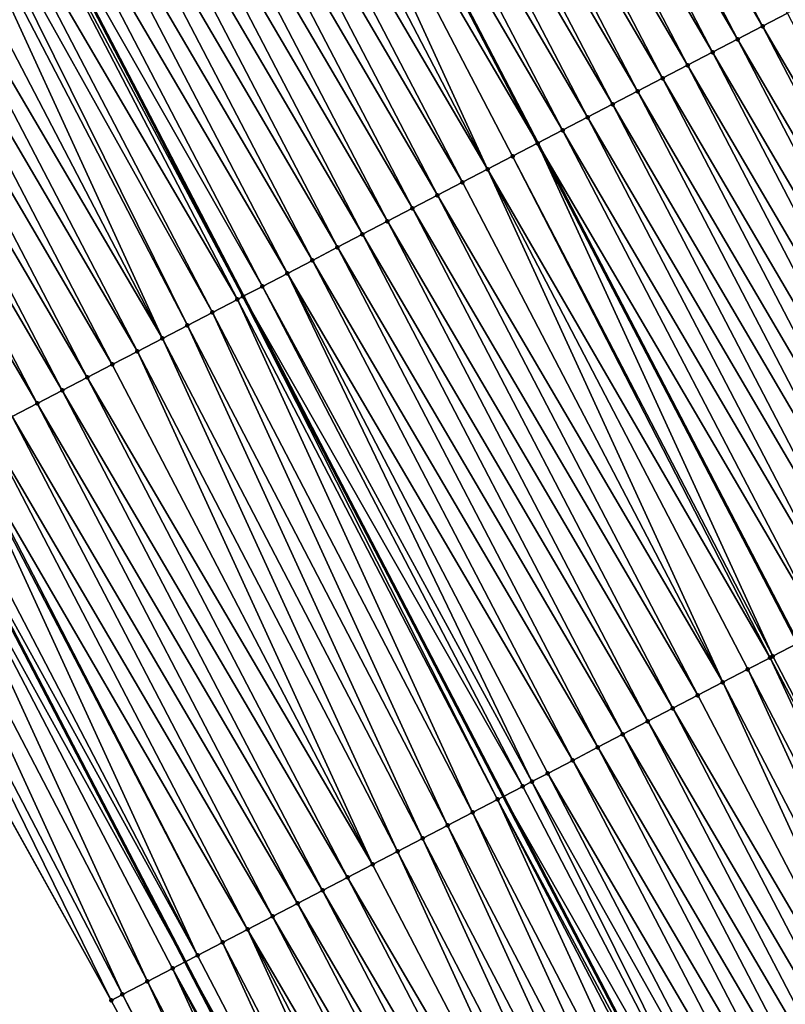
# Model space of a CAD drawing. Header units: feet. Extents: x 2007189 to 2022806, y 818621 to 837694.
# Tile 183 of 256: x 2012079 to 2012106, y 825469 to 825504. Entities that reach past the tile are written whole.
import ezdxf

# ---------------------------------------------------------------- set-up
doc = ezdxf.new("R2010")
doc.units = ezdxf.units.FT
doc.header["$MEASUREMENT"] = 0
for name, color, linetype, lineweight in [('EP_Travel Lane', 172, 'Continuous', 53), ('Road Shots', 141, 'Continuous', 100), ('Road X-Section', 40, 'Continuous', 13), ('STRIPING', 60, 'Continuous', 53)]:
    doc.layers.add(name, color=color, linetype=linetype, lineweight=lineweight)
doc.layers.add('I-77-MM17-21_SB-Surface-Border', color=7, linetype='Continuous')
doc.layers.add('I-77-MM17-21_SB-Surface-TIN', color=7, linetype='Continuous')

msp = doc.modelspace()

# ---------------------------------------------------------------- linework, layer by layer
at = {"layer": 'EP_Travel Lane'}
msp.add_polyline3d([(2012001.833100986, 825630.4250558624, 326.2422118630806), (2012010.896015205, 825612.5962644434, 326.2392969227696), (2012020.291810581, 825594.3704566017, 326.2192509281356), (2012029.686095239, 825576.713828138, 326.2040097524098), (2012038.821676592, 825559.2543314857, 326.1917508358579), (2012048.051359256, 825541.5113643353, 326.1829048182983), (2012057.281044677, 825523.7683918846, 326.1847375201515), (2012066.510717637, 825506.0254433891, 326.1369337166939), (2012075.740384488, 825488.2825066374, 326.0649289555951), (2012084.970049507, 825470.5395734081, 325.985168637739), (2012094.19971675, 825452.796635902, 325.9147322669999), (2012103.429375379, 825435.0537149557, 325.8092624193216), (2012112.659031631, 825417.3107985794, 325.695020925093), (2012121.888690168, 825399.5678778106, 325.5895691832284)], dxfattribs=at)
at = {"layer": 'I-77-MM17-21_SB-Surface-Border', "color": 3, "linetype": 'Continuous', "lineweight": -3}
msp.add_polyline3d([(2012121.761529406, 825399.5017173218, 325.5865831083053), (2012111.885202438, 825416.9081828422, 325.6769334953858), (2012101.872687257, 825434.2437813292, 325.779508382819), (2012091.852187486, 825451.5752312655, 325.873271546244), (2012082.350028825, 825469.1763816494, 325.9577826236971), (2012072.622940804, 825486.6605047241, 326.0355124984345), (2012063.882655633, 825504.658073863, 326.0994538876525), (2012053.927784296, 825522.0237059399, 326.1349112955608), (2012045.179625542, 825540.0172089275, 326.1493759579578), (2012036.216232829, 825557.898719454, 326.1720705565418), (2012027.897631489, 825575.7531940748, 326.1995295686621), (2012017.765592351, 825593.0135589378, 326.2150953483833), (2012008.256578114, 825611.2545696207, 326.2436823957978), (2011998.777526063, 825628.8718510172, 326.256835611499)], dxfattribs=at)
at = {"layer": 'I-77-MM17-21_SB-Surface-TIN', "color": 128, "linetype": 'Continuous', "lineweight": -3}
for points in [[(2012105.454703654, 825503.7430572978, 325.9708287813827), (2012096.22338505, 825521.4852044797, 325.9288687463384), (2012095.336280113, 825521.0236366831, 325.9339818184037)], [(2012105.454703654, 825503.7430572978, 325.9708287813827), (2012106.341809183, 825504.2046239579, 325.968069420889), (2012096.22338505, 825521.4852044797, 325.9288687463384)], [(2012104.567598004, 825503.2814908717, 325.9731016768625), (2012095.336280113, 825521.0236366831, 325.9339818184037), (2012094.449175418, 825520.5620684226, 325.9400592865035)], [(2012104.567598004, 825503.2814908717, 325.9731016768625), (2012105.454703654, 825503.7430572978, 325.9708287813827), (2012095.336280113, 825521.0236366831, 325.9339818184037)], [(2012103.680493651, 825502.8199219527, 325.9805581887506), (2012094.449175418, 825520.5620684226, 325.9400592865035), (2012093.562070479, 825520.1005006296, 325.94516449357)], [(2012103.680493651, 825502.8199219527, 325.9805581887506), (2012104.567598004, 825503.2814908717, 325.9731016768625), (2012094.449175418, 825520.5620684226, 325.9400592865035)], [(2012102.793388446, 825502.3583546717, 325.9846083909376), (2012093.562070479, 825520.1005006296, 325.94516449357), (2012092.674965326, 825519.638933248, 325.9494145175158)], [(2012102.793388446, 825502.3583546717, 325.9846083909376), (2012103.680493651, 825502.8199219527, 325.9805581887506), (2012093.562070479, 825520.1005006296, 325.94516449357)], [(2012101.906283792, 825501.8967863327, 325.9908587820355), (2012092.674965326, 825519.638933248, 325.9494145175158), (2012091.787860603, 825519.1773650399, 325.9553831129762)], [(2012101.906283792, 825501.8967863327, 325.9908587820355), (2012102.793388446, 825502.3583546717, 325.9846083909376), (2012092.674965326, 825519.638933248, 325.9494145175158)], [(2012101.019178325, 825501.4352195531, 325.9938664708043), (2012091.787860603, 825519.1773650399, 325.9553831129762), (2012090.900756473, 825518.715795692, 325.9637213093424)], [(2012101.019178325, 825501.4352195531, 325.9938664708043), (2012101.906283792, 825501.8967863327, 325.9908587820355), (2012091.787860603, 825519.1773650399, 325.9553831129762)], [(2012100.13207281, 825500.9736528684, 325.9966772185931), (2012090.900756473, 825518.715795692, 325.9637213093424), (2012090.013652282, 825518.254226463, 325.9718125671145)], [(2012100.13207281, 825500.9736528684, 325.9966772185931), (2012101.019178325, 825501.4352195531, 325.9938664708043), (2012090.900756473, 825518.715795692, 325.9637213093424)], [(2012099.244967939, 825500.5120849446, 326.0020637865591), (2012090.013652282, 825518.254226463, 325.9718125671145), (2012089.126547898, 825517.7926576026, 325.9791373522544)], [(2012099.244967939, 825500.5120849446, 326.0020637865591), (2012100.13207281, 825500.9736528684, 325.9966772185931), (2012090.013652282, 825518.254226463, 325.9718125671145)], [(2012098.357863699, 825500.0505158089, 326.0099711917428), (2012089.126547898, 825517.7926576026, 325.9791373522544), (2012088.23944225, 825517.3310885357, 325.9857236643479)], [(2012098.357863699, 825500.0505158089, 326.0099711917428), (2012099.244967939, 825500.5120849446, 326.0020637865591), (2012089.126547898, 825517.7926576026, 325.9791373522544)], [(2012087.352338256, 825516.8695215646, 325.9902882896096), (2012097.47075776, 825499.5889472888, 326.0154241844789), (2012088.23944225, 825517.3310885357, 325.9857236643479)], [(2012098.357863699, 825500.0505158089, 326.0099711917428), (2012088.23944225, 825517.3310885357, 325.9857236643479), (2012097.47075776, 825499.5889472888, 326.0154241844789)], [(2012095.696546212, 825498.6658175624, 326.0146443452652), (2012087.352338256, 825516.8695215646, 325.9902882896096), (2012086.465232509, 825516.4079553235, 325.9921668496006)], [(2012096.583653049, 825499.1273817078, 326.0171132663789), (2012097.47075776, 825499.5889472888, 326.0154241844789), (2012087.352338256, 825516.8695215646, 325.9902882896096)], [(2012095.696546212, 825498.6658175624, 326.0146443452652), (2012096.583653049, 825499.1273817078, 326.0171132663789), (2012087.352338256, 825516.8695215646, 325.9902882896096)], [(2012095.696546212, 825498.6658175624, 326.0146443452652), (2012086.465232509, 825516.4079553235, 325.9921668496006), (2012085.57812696, 825515.9463887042, 325.9948317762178)], [(2012094.809440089, 825498.2042520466, 326.0150239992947), (2012085.57812696, 825515.9463887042, 325.9948317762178), (2012084.691022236, 825515.4848204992, 326.0007936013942)], [(2012094.809440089, 825498.2042520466, 326.0150239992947), (2012095.696546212, 825498.6658175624, 326.0146443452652), (2012085.57812696, 825515.9463887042, 325.9948317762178)], [(2012093.922334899, 825497.7426847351, 326.0191381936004), (2012084.691022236, 825515.4848204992, 326.0007936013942), (2012083.803918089, 825515.0232511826, 326.0090668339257)], [(2012093.922334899, 825497.7426847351, 326.0191381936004), (2012094.809440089, 825498.2042520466, 326.0150239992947), (2012084.691022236, 825515.4848204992, 326.0007936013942)], [(2012093.035230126, 825497.2811166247, 326.0249128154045), (2012083.803918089, 825515.0232511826, 326.0090668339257), (2012082.916814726, 825514.5616803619, 326.0204678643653)], [(2012093.035230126, 825497.2811166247, 326.0249128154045), (2012093.922334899, 825497.7426847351, 326.0191381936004), (2012083.803918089, 825515.0232511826, 326.0090668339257)], [(2012092.148125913, 825496.8195474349, 326.0329321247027), (2012082.916814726, 825514.5616803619, 326.0204678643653), (2012082.029710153, 825514.1001118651, 326.0270366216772)], [(2012092.148125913, 825496.8195474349, 326.0329321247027), (2012093.035230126, 825497.2811166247, 326.0249128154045), (2012082.916814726, 825514.5616803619, 326.0204678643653)], [(2012091.261020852, 825496.3579798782, 326.037555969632), (2012082.029710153, 825514.1001118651, 326.0270366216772), (2012081.14260547, 825513.6385435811, 326.0331627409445)], [(2012091.261020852, 825496.3579798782, 326.037555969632), (2012092.148125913, 825496.8195474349, 326.0329321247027), (2012082.029710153, 825514.1001118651, 326.0270366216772)], [(2012090.373915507, 825495.8964128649, 326.0410497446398), (2012081.14260547, 825513.6385435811, 326.0331627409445), (2012080.255502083, 825513.1769728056, 326.0444698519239)], [(2012090.373915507, 825495.8964128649, 326.0410497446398), (2012091.261020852, 825496.3579798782, 326.037555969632), (2012081.14260547, 825513.6385435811, 326.0331627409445)], [(2012089.486811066, 825495.4348441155, 326.0481531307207), (2012080.255502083, 825513.1769728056, 326.0444698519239), (2012079.368399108, 825512.7154012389, 326.0574216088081)], [(2012089.486811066, 825495.4348441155, 326.0481531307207), (2012090.373915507, 825495.8964128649, 326.0410497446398), (2012080.255502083, 825513.1769728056, 326.0444698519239)], [(2012088.599706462, 825494.9732756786, 326.0546073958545), (2012079.368399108, 825512.7154012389, 326.0574216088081), (2012078.481295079, 825512.2538316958, 326.0661659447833)], [(2012088.599706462, 825494.9732756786, 326.0546073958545), (2012089.486811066, 825495.4348441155, 326.0481531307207), (2012079.368399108, 825512.7154012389, 326.0574216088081)], [(2012087.712601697, 825494.5117075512, 326.0604174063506), (2012078.481295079, 825512.2538316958, 326.0661659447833), (2012077.800775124, 825511.8997516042, 326.0702746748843)], [(2012087.712601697, 825494.5117075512, 326.0604174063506), (2012088.599706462, 825494.9732756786, 326.0546073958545), (2012078.481295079, 825512.2538316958, 326.0661659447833)], [(2012086.825495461, 825494.0501422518, 326.0603478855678), (2012077.594190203, 825511.7922637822, 326.0715219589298), (2012076.70708564, 825511.3306952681, 326.0781271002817)], [(2012087.024060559, 825494.1534561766, 326.0609749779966), (2012077.800775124, 825511.8997516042, 326.0702746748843), (2012077.594190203, 825511.7922637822, 326.0715219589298)], [(2012086.825495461, 825494.0501422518, 326.0603478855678), (2012087.024060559, 825494.1534561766, 326.0609749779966), (2012077.594190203, 825511.7922637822, 326.0715219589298)], [(2012087.712601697, 825494.5117075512, 326.0604174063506), (2012077.800775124, 825511.8997516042, 326.0702746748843), (2012087.031958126, 825494.1575653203, 326.0609685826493)], [(2012087.024060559, 825494.1534561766, 326.0609749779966), (2012087.031958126, 825494.1575653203, 326.0609685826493), (2012077.800775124, 825511.8997516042, 326.0702746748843)], [(2012085.938388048, 825493.5885792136, 326.0555762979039), (2012076.70708564, 825511.3306952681, 326.0781271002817), (2012076.178196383, 825511.055510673, 326.0800023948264)], [(2012085.938388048, 825493.5885792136, 326.0555762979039), (2012086.825495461, 825494.0501422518, 326.0603478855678), (2012076.70708564, 825511.3306952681, 326.0781271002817)], [(2012085.051280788, 825493.1270158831, 326.0514126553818), (2012076.178196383, 825511.055510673, 326.0800023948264), (2012075.819979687, 825510.8691294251, 326.0791778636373)], [(2012085.051280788, 825493.1270158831, 326.0514126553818), (2012085.938388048, 825493.5885792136, 326.0555762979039), (2012076.178196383, 825511.055510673, 326.0800023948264)], [(2012084.164174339, 825492.6654509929, 326.0504919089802), (2012075.819979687, 825510.8691294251, 326.0791778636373), (2012074.932872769, 825510.4075654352, 326.0763755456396)], [(2012084.164174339, 825492.6654509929, 326.0504919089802), (2012085.051280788, 825493.1270158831, 326.0514126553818), (2012075.819979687, 825510.8691294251, 326.0791778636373)], [(2012084.164174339, 825492.6654509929, 326.0504919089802), (2012074.932872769, 825510.4075654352, 326.0763755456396), (2012074.04576734, 825509.9459985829, 326.0795247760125)], [(2012083.277068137, 825492.2038856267, 326.0505606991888), (2012074.04576734, 825509.9459985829, 326.0795247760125), (2012073.158662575, 825509.4844304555, 326.0853255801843)], [(2012083.277068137, 825492.2038856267, 326.0505606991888), (2012084.164174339, 825492.6654509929, 326.0504919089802), (2012074.04576734, 825509.9459985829, 326.0795247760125)], [(2012082.389962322, 825491.7423195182, 326.0521733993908), (2012073.158662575, 825509.4844304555, 326.0853255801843), (2012072.271558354, 825509.0228612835, 326.0932982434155)], [(2012082.389962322, 825491.7423195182, 326.0521733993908), (2012083.277068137, 825492.2038856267, 326.0505606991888), (2012073.158662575, 825509.4844304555, 326.0853255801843)], [(2012081.502857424, 825491.280751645, 326.0574549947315), (2012072.271558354, 825509.0228612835, 326.0932982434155), (2012071.384455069, 825508.5612903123, 326.1050118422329)], [(2012081.502857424, 825491.280751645, 326.0574549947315), (2012082.389962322, 825491.7423195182, 326.0521733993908), (2012072.271558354, 825509.0228612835, 326.0932982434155)], [(2012080.615753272, 825490.819182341, 326.0657117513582), (2012071.384455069, 825508.5612903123, 326.1050118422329), (2012070.497351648, 825508.0997196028, 326.1161817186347)], [(2012080.615753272, 825490.819182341, 326.0657117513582), (2012081.502857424, 825491.280751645, 326.0574549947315), (2012071.384455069, 825508.5612903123, 326.1050118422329)], [(2012079.728648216, 825490.3576147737, 326.0703575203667), (2012070.497351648, 825508.0997196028, 326.1161817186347), (2012069.610247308, 825507.6381506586, 326.123680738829)], [(2012079.728648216, 825490.3576147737, 326.0703575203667), (2012080.615753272, 825490.819182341, 326.0657117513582), (2012070.497351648, 825508.0997196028, 326.1161817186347)], [(2012078.841542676, 825489.8960481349, 326.0730729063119), (2012079.728648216, 825490.3576147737, 326.0703575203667), (2012069.610247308, 825507.6381506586, 326.123680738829)], [(2012115.573116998, 825486.4624975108, 325.9671368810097), (2012106.341809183, 825504.2046239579, 325.968069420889), (2012105.454703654, 825503.7430572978, 325.9708287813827)], [(2012114.68601083, 825486.0009320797, 325.967331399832), (2012105.454703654, 825503.7430572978, 325.9708287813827), (2012104.567598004, 825503.2814908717, 325.9731016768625)], [(2012114.68601083, 825486.0009320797, 325.967331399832), (2012115.573116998, 825486.4624975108, 325.9671368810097), (2012105.454703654, 825503.7430572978, 325.9708287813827)], [(2012113.798904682, 825485.5393666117, 325.9676025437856), (2012104.567598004, 825503.2814908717, 325.9731016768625), (2012103.680493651, 825502.8199219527, 325.9805581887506)], [(2012113.798904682, 825485.5393666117, 325.9676025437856), (2012114.68601083, 825486.0009320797, 325.967331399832), (2012104.567598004, 825503.2814908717, 325.9731016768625)], [(2012112.911799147, 825485.077799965, 325.9703246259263), (2012103.680493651, 825502.8199219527, 325.9805581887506), (2012102.793388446, 825502.3583546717, 325.9846083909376)], [(2012112.911799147, 825485.077799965, 325.9703246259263), (2012113.798904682, 825485.5393666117, 325.9676025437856), (2012103.680493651, 825502.8199219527, 325.9805581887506)], [(2012112.024693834, 825484.6162328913, 325.9739342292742), (2012102.793388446, 825502.3583546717, 325.9846083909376), (2012101.906283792, 825501.8967863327, 325.9908587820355)], [(2012112.024693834, 825484.6162328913, 325.9739342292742), (2012112.911799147, 825485.077799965, 325.9703246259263), (2012102.793388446, 825502.3583546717, 325.9846083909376)], [(2012111.137588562, 825484.154665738, 325.9777094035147), (2012101.906283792, 825501.8967863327, 325.9908587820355), (2012101.019178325, 825501.4352195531, 325.9938664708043)], [(2012111.137588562, 825484.154665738, 325.9777094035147), (2012112.024693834, 825484.6162328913, 325.9739342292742), (2012101.906283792, 825501.8967863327, 325.9908587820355)], [(2012110.250483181, 825483.6930987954, 325.9810468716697), (2012101.019178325, 825501.4352195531, 325.9938664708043), (2012100.13207281, 825500.9736528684, 325.9966772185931)], [(2012110.250483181, 825483.6930987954, 325.9810468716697), (2012111.137588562, 825484.154665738, 325.9777094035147), (2012101.019178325, 825501.4352195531, 325.9938664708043)], [(2012109.363377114, 825483.2315331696, 325.9816457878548), (2012100.13207281, 825500.9736528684, 325.9966772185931), (2012099.244967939, 825500.5120849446, 326.0020637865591)], [(2012109.363377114, 825483.2315331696, 325.9816457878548), (2012110.250483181, 825483.6930987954, 325.9810468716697), (2012100.13207281, 825500.9736528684, 325.9966772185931)], [(2012108.476271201, 825482.7699672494, 325.9828576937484), (2012099.244967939, 825500.5120849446, 326.0020637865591), (2012098.357863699, 825500.0505158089, 326.0099711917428)], [(2012108.476271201, 825482.7699672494, 325.9828576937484), (2012109.363377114, 825483.2315331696, 325.9816457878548), (2012099.244967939, 825500.5120849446, 326.0020637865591)], [(2012107.589166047, 825482.3083998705, 325.9871018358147), (2012098.357863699, 825500.0505158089, 326.0099711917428), (2012097.47075776, 825499.5889472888, 326.0154241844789)], [(2012107.589166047, 825482.3083998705, 325.9871018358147), (2012108.476271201, 825482.7699672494, 325.9828576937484), (2012098.357863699, 825500.0505158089, 326.0099711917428)], [(2012105.814953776, 825481.3852688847, 325.9877473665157), (2012097.47075776, 825499.5889472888, 326.0154241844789), (2012096.583653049, 825499.1273817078, 326.0171132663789)], [(2012107.589166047, 825482.3083998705, 325.9871018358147), (2012097.47075776, 825499.5889472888, 326.0154241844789), (2012106.702059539, 825481.8468324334, 325.9902894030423)], [(2012105.814953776, 825481.3852688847, 325.9877473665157), (2012106.702059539, 825481.8468324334, 325.9902894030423), (2012097.47075776, 825499.5889472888, 326.0154241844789)], [(2012105.719032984, 825481.3353612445, 325.9871300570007), (2012096.583653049, 825499.1273817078, 326.0171132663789), (2012095.696546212, 825498.6658175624, 326.0146443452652)], [(2012105.719032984, 825481.3353612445, 325.9871300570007), (2012105.814953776, 825481.3852688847, 325.9877473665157), (2012096.583653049, 825499.1273817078, 326.0171132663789)], [(2012104.040738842, 825480.4621430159, 325.9777534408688), (2012095.696546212, 825498.6658175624, 326.0146443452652), (2012094.809440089, 825498.2042520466, 326.0150239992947)], [(2012104.040738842, 825480.4621430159, 325.9777534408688), (2012104.92784616, 825480.9237062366, 325.982155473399), (2012095.696546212, 825498.6658175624, 326.0146443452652)], [(2012104.92784616, 825480.9237062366, 325.982155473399), (2012105.719032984, 825481.3353612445, 325.9871300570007), (2012095.696546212, 825498.6658175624, 326.0146443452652)], [(2012104.040738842, 825480.4621430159, 325.9777534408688), (2012094.809440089, 825498.2042520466, 326.0150239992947), (2012093.922334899, 825497.7426847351, 326.0191381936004)], [(2012103.153632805, 825480.0005773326, 325.9784724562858), (2012093.922334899, 825497.7426847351, 326.0191381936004), (2012093.035230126, 825497.2811166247, 326.0249128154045)], [(2012103.153632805, 825480.0005773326, 325.9784724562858), (2012104.040738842, 825480.4621430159, 325.9777534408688), (2012093.922334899, 825497.7426847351, 326.0191381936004)], [(2012102.266527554, 825479.5390101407, 325.9823281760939), (2012093.035230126, 825497.2811166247, 326.0249128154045), (2012092.148125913, 825496.8195474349, 326.0329321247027)], [(2012102.266527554, 825479.5390101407, 325.9823281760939), (2012103.153632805, 825480.0005773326, 325.9784724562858), (2012093.035230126, 825497.2811166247, 326.0249128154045)], [(2012101.37942233, 825479.0774428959, 325.9862938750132), (2012092.148125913, 825496.8195474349, 326.0329321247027), (2012091.261020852, 825496.3579798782, 326.037555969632)], [(2012101.37942233, 825479.0774428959, 325.9862938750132), (2012102.266527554, 825479.5390101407, 325.9823281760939), (2012092.148125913, 825496.8195474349, 326.0329321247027)], [(2012100.492316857, 825478.6158761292, 325.9892649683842), (2012091.261020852, 825496.3579798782, 326.037555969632), (2012090.373915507, 825495.8964128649, 326.0410497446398)], [(2012100.492316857, 825478.6158761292, 325.9892649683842), (2012101.37942233, 825479.0774428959, 325.9862938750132), (2012091.261020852, 825496.3579798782, 326.037555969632)], [(2012099.605210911, 825478.1543102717, 325.9903460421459), (2012090.373915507, 825495.8964128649, 326.0410497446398), (2012089.486811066, 825495.4348441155, 326.0481531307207)], [(2012099.605210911, 825478.1543102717, 325.9903460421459), (2012100.492316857, 825478.6158761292, 325.9892649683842), (2012090.373915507, 825495.8964128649, 326.0410497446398)], [(2012098.718104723, 825477.6927448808, 325.9904570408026), (2012089.486811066, 825495.4348441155, 326.0481531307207), (2012088.599706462, 825494.9732756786, 326.0546073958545)], [(2012098.718104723, 825477.6927448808, 325.9904570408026), (2012099.605210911, 825478.1543102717, 325.9903460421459), (2012089.486811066, 825495.4348441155, 326.0481531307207)], [(2012097.271082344, 825476.9398446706, 326.0035239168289), (2012088.599706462, 825494.9732756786, 326.0546073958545), (2012087.712601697, 825494.5117075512, 326.0604174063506)], [(2012097.271082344, 825476.9398446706, 326.0035239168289), (2012097.831000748, 825477.2311752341, 325.9994165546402), (2012088.599706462, 825494.9732756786, 326.0546073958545)], [(2012097.831000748, 825477.2311752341, 325.9994165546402), (2012098.718104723, 825477.6927448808, 325.9904570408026), (2012088.599706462, 825494.9732756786, 326.0546073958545)], [(2012096.943895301, 825476.7696084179, 326.0024908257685), (2012087.712601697, 825494.5117075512, 326.0604174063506), (2012087.031958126, 825494.1575653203, 326.0609685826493)], [(2012096.943895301, 825476.7696084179, 326.0024908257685), (2012097.271082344, 825476.9398446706, 326.0035239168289), (2012087.712601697, 825494.5117075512, 326.0604174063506)], [(2012096.056787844, 825476.3080454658, 325.9975306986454), (2012087.024060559, 825494.1534561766, 326.0609749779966), (2012086.825495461, 825494.0501422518, 326.0603478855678)], [(2012087.024060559, 825494.1534561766, 326.0609749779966), (2012096.263127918, 825476.4154044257, 325.9986844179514), (2012087.031958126, 825494.1575653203, 326.0609685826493)], [(2012096.056787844, 825476.3080454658, 325.9975306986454), (2012096.263127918, 825476.4154044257, 325.9986844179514), (2012087.024060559, 825494.1534561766, 326.0609749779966)], [(2012096.943895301, 825476.7696084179, 326.0024908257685), (2012087.031958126, 825494.1575653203, 326.0609685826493), (2012096.263127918, 825476.4154044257, 325.9986844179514)], [(2012095.169681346, 825475.8464806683, 325.9964076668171), (2012086.825495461, 825494.0501422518, 326.0603478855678), (2012085.938388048, 825493.5885792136, 326.0555762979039)], [(2012095.169681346, 825475.8464806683, 325.9964076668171), (2012096.056787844, 825476.3080454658, 325.9975306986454), (2012086.825495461, 825494.0501422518, 326.0603478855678)], [(2012094.282574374, 825475.3849167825, 325.9933889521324), (2012085.938388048, 825493.5885792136, 326.0555762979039), (2012085.051280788, 825493.1270158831, 326.0514126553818)], [(2012094.282574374, 825475.3849167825, 325.9933889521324), (2012095.169681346, 825475.8464806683, 325.9964076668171), (2012085.938388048, 825493.5885792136, 326.0555762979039)], [(2012093.395466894, 825474.923353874, 325.9883382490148), (2012085.051280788, 825493.1270158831, 326.0514126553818), (2012084.164174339, 825492.6654509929, 326.0504919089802)], [(2012093.395466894, 825474.923353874, 325.9883382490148), (2012094.282574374, 825475.3849167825, 325.9933889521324), (2012085.051280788, 825493.1270158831, 326.0514126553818)], [(2012092.508360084, 825474.4617896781, 325.9859646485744), (2012084.164174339, 825492.6654509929, 326.0504919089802), (2012083.277068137, 825492.2038856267, 326.0505606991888)], [(2012092.508360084, 825474.4617896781, 325.9859646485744), (2012093.395466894, 825474.923353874, 325.9883382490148), (2012084.164174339, 825492.6654509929, 326.0504919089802)], [(2012091.621253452, 825474.0002251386, 325.984304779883), (2012083.277068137, 825492.2038856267, 326.0505606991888), (2012082.389962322, 825491.7423195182, 326.0521733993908)], [(2012091.621253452, 825474.0002251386, 325.984304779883), (2012092.508360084, 825474.4617896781, 325.9859646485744), (2012083.277068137, 825492.2038856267, 326.0505606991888)], [(2012091.621253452, 825474.0002251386, 325.984304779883), (2012082.389962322, 825491.7423195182, 326.0521733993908), (2012081.502857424, 825491.280751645, 326.0574549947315)], [(2012090.734147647, 825473.5386590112, 325.9859470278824), (2012081.502857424, 825491.280751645, 326.0574549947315), (2012080.615753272, 825490.819182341, 326.0657117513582)], [(2012090.734147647, 825473.5386590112, 325.9859470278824), (2012091.621253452, 825474.0002251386, 325.984304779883), (2012081.502857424, 825491.280751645, 326.0574549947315)], [(2012089.847042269, 825473.0770920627, 325.9892964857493), (2012080.615753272, 825490.819182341, 326.0657117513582), (2012079.728648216, 825490.3576147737, 326.0703575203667)], [(2012089.847042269, 825473.0770920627, 325.9892964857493), (2012090.734147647, 825473.5386590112, 325.9859470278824), (2012080.615753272, 825490.819182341, 326.0657117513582)], [(2012088.959936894, 825472.6155251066, 325.9926618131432), (2012079.728648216, 825490.3576147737, 326.0703575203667), (2012078.841542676, 825489.8960481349, 326.0730729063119)], [(2012088.959936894, 825472.6155251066, 325.9926618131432), (2012089.847042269, 825473.0770920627, 325.9892964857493), (2012079.728648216, 825490.3576147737, 326.0703575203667)], [(2012088.072831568, 825472.1539580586, 325.9962180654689), (2012078.841542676, 825489.8960481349, 326.0730729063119), (2012077.954436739, 825489.4344822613, 326.0741969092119)], [(2012088.072831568, 825472.1539580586, 325.9962180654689), (2012088.959936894, 825472.6155251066, 325.9926618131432), (2012078.841542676, 825489.8960481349, 326.0730729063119)], [(2012087.185725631, 825471.6923921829, 325.9973368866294), (2012077.954436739, 825489.4344822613, 326.0741969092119), (2012077.13764538, 825489.0095017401, 326.0747274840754)], [(2012087.185725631, 825471.6923921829, 325.9973368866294), (2012088.072831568, 825472.1539580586, 325.9962180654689), (2012077.954436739, 825489.4344822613, 326.0741969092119)], [(2012085.41151136, 825470.7692650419, 325.9899882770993), (2012077.067330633, 825488.9729167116, 326.0746473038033), (2012076.180223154, 825488.5113538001, 326.0696124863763)], [(2012086.298619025, 825471.2308275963, 325.9957756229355), (2012077.13764538, 825489.0095017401, 326.0747274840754), (2012077.067330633, 825488.9729167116, 326.0746473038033)], [(2012085.41151136, 825470.7692650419, 325.9899882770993), (2012086.298619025, 825471.2308275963, 325.9957756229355), (2012077.067330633, 825488.9729167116, 326.0746473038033)], [(2012086.298619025, 825471.2308275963, 325.9957756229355), (2012087.185725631, 825471.6923921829, 325.9973368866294), (2012077.13764538, 825489.0095017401, 326.0747274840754)], [(2012085.41151136, 825470.7692650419, 325.9899882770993), (2012076.180223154, 825488.5113538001, 326.0696124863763), (2012075.740384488, 825488.2825066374, 326.0649289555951)], [(2012075.293114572, 825488.0497930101, 326.0601662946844), (2012084.970049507, 825470.5395734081, 325.985168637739), (2012075.740384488, 825488.2825066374, 326.0649289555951)], [(2012085.41151136, 825470.7692650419, 325.9899882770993), (2012075.740384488, 825488.2825066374, 326.0649289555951), (2012084.970049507, 825470.5395734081, 325.985168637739)], [(2012083.63729396, 825469.8461439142, 325.9701367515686), (2012075.293114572, 825488.0497930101, 326.0601662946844), (2012074.406005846, 825487.5882324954, 326.050147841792)], [(2012084.52440272, 825470.3077043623, 325.980303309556), (2012084.970049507, 825470.5395734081, 325.985168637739), (2012075.293114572, 825488.0497930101, 326.0601662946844)], [(2012083.63729396, 825469.8461439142, 325.9701367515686), (2012084.52440272, 825470.3077043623, 325.980303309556), (2012075.293114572, 825488.0497930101, 326.0601662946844)], [(2012082.750185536, 825469.3845828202, 325.9613130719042), (2012074.406005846, 825487.5882324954, 326.050147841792), (2012073.518897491, 825487.1266712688, 326.0416094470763)], [(2012082.750185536, 825469.3845828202, 325.9613130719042), (2012083.63729396, 825469.8461439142, 325.9701367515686), (2012074.406005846, 825487.5882324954, 326.050147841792)], [(2012082.350028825, 825469.1763816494, 325.9577826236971), (2012073.518897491, 825487.1266712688, 326.0416094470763), (2012072.631789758, 825486.6651088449, 326.035560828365)], [(2012082.750185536, 825469.3845828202, 325.9613130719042), (2012073.518897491, 825487.1266712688, 326.0416094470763), (2012082.350028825, 825469.1763816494, 325.9577826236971)], [(2012082.350028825, 825469.1763816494, 325.9577826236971), (2012072.631789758, 825486.6651088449, 326.035560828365), (2012072.622940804, 825486.6605047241, 326.0355124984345)], [(2012115.046247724, 825463.6431690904, 325.9312722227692), (2012106.702059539, 825481.8468324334, 325.9902894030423), (2012105.814953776, 825481.3852688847, 325.9877473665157)], [(2012114.159140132, 825463.1816063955, 325.9257872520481), (2012105.719032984, 825481.3353612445, 325.9871300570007), (2012104.92784616, 825480.9237062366, 325.982155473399)], [(2012115.046247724, 825463.6431690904, 325.9312722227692), (2012105.814953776, 825481.3852688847, 325.9877473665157), (2012105.719032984, 825481.3353612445, 325.9871300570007)], [(2012114.159140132, 825463.1816063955, 325.9257872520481), (2012115.046247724, 825463.6431690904, 325.9312722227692), (2012105.719032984, 825481.3353612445, 325.9871300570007)], [(2012113.272032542, 825462.7200436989, 325.920305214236), (2012104.92784616, 825480.9237062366, 325.982155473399), (2012104.040738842, 825480.4621430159, 325.9777534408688)], [(2012113.272032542, 825462.7200436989, 325.920305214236), (2012114.159140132, 825463.1816063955, 325.9257872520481), (2012104.92784616, 825480.9237062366, 325.982155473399)], [(2012112.384925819, 825462.2584793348, 325.9182908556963), (2012104.040738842, 825480.4621430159, 325.9777534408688), (2012103.153632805, 825480.0005773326, 325.9784724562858)], [(2012112.384925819, 825462.2584793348, 325.9182908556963), (2012113.272032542, 825462.7200436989, 325.920305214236), (2012104.040738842, 825480.4621430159, 325.9777534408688)], [(2012112.384925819, 825462.2584793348, 325.9182908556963), (2012103.153632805, 825480.0005773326, 325.9784724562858), (2012102.266527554, 825479.5390101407, 325.9823281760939)], [(2012111.497819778, 825461.7969136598, 325.919001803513), (2012102.266527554, 825479.5390101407, 325.9823281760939), (2012101.37942233, 825479.0774428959, 325.9862938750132)], [(2012111.497819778, 825461.7969136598, 325.919001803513), (2012112.384925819, 825462.2584793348, 325.9182908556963), (2012102.266527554, 825479.5390101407, 325.9823281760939)], [(2012110.61071429, 825461.3353469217, 325.9219233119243), (2012101.37942233, 825479.0774428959, 325.9862938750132), (2012100.492316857, 825478.6158761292, 325.9892649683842)], [(2012110.61071429, 825461.3353469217, 325.9219233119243), (2012111.497819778, 825461.7969136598, 325.919001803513), (2012101.37942233, 825479.0774428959, 325.9862938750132)], [(2012109.723608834, 825460.8737801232, 325.9249705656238), (2012100.492316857, 825478.6158761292, 325.9892649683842), (2012099.605210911, 825478.1543102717, 325.9903460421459)], [(2012109.723608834, 825460.8737801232, 325.9249705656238), (2012110.61071429, 825461.3353469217, 325.9219233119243), (2012100.492316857, 825478.6158761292, 325.9892649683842)], [(2012108.836503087, 825460.4122138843, 325.9268541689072), (2012099.605210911, 825478.1543102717, 325.9903460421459), (2012098.718104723, 825477.6927448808, 325.9904570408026)], [(2012108.836503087, 825460.4122138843, 325.9268541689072), (2012109.723608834, 825460.8737801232, 325.9249705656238), (2012099.605210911, 825478.1543102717, 325.9903460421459)], [(2012107.949397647, 825459.9506470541, 325.9299675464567), (2012098.718104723, 825477.6927448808, 325.9904570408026), (2012097.831000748, 825477.2311752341, 325.9994165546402)], [(2012107.949397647, 825459.9506470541, 325.9299675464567), (2012108.836503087, 825460.4122138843, 325.9268541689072), (2012098.718104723, 825477.6927448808, 325.9904570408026)], [(2012107.062292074, 825459.4890804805, 325.9325469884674), (2012097.831000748, 825477.2311752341, 325.9994165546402), (2012097.271082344, 825476.9398446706, 326.0035239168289)], [(2012107.062292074, 825459.4890804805, 325.9325469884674), (2012107.949397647, 825459.9506470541, 325.9299675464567), (2012097.831000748, 825477.2311752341, 325.9994165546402)], [(2012106.175186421, 825459.0275140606, 325.9348069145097), (2012096.943895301, 825476.7696084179, 326.0024908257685), (2012096.263127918, 825476.4154044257, 325.9986844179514)], [(2012106.175186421, 825459.0275140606, 325.9348069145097), (2012097.271082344, 825476.9398446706, 326.0035239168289), (2012096.943895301, 825476.7696084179, 326.0024908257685)], [(2012106.175186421, 825459.0275140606, 325.9348069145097), (2012107.062292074, 825459.4890804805, 325.9325469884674), (2012097.271082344, 825476.9398446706, 326.0035239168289)], [(2012104.400973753, 825458.1043838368, 325.9338874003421), (2012096.056787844, 825476.3080454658, 325.9975306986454), (2012095.169681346, 825475.8464806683, 325.9964076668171)], [(2012096.056787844, 825476.3080454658, 325.9975306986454), (2012105.494297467, 825458.6732439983, 325.9356161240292), (2012096.263127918, 825476.4154044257, 325.9986844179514)], [(2012105.288080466, 825458.5659482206, 325.9358612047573), (2012105.494297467, 825458.6732439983, 325.9356161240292), (2012096.056787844, 825476.3080454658, 325.9975306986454)], [(2012104.400973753, 825458.1043838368, 325.9338874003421), (2012105.288080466, 825458.5659482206, 325.9358612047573), (2012096.056787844, 825476.3080454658, 325.9975306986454)], [(2012106.175186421, 825459.0275140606, 325.9348069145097), (2012096.263127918, 825476.4154044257, 325.9986844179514), (2012105.494297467, 825458.6732439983, 325.9356161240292)], [(2012103.513866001, 825457.6428214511, 325.9277593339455), (2012095.169681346, 825475.8464806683, 325.9964076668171), (2012094.282574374, 825475.3849167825, 325.9933889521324)], [(2012103.513866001, 825457.6428214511, 325.9277593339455), (2012104.400973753, 825458.1043838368, 325.9338874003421), (2012095.169681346, 825475.8464806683, 325.9964076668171)], [(2012102.626758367, 825457.1812588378, 325.9221042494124), (2012094.282574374, 825475.3849167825, 325.9933889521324), (2012093.395466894, 825474.923353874, 325.9883382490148)], [(2012102.626758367, 825457.1812588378, 325.9221042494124), (2012103.513866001, 825457.6428214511, 325.9277593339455), (2012094.282574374, 825475.3849167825, 325.9933889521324)], [(2012101.739651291, 825456.719695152, 325.9186792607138), (2012093.395466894, 825474.923353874, 325.9883382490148), (2012092.508360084, 825474.4617896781, 325.9859646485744)], [(2012101.739651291, 825456.719695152, 325.9186792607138), (2012102.626758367, 825457.1812588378, 325.9221042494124), (2012093.395466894, 825474.923353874, 325.9883382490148)], [(2012100.852545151, 825456.2581296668, 325.9189960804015), (2012092.508360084, 825474.4617896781, 325.9859646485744), (2012091.621253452, 825474.0002251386, 325.984304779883)], [(2012100.852545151, 825456.2581296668, 325.9189960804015), (2012101.739651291, 825456.719695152, 325.9186792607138), (2012092.508360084, 825474.4617896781, 325.9859646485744)], [(2012100.852545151, 825456.2581296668, 325.9189960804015), (2012091.621253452, 825474.0002251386, 325.984304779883), (2012090.734147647, 825473.5386590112, 325.9859470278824)], [(2012099.965439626, 825455.7965630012, 325.9217665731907), (2012090.734147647, 825473.5386590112, 325.9859470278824), (2012089.847042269, 825473.0770920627, 325.9892964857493)], [(2012099.965439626, 825455.7965630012, 325.9217665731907), (2012100.852545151, 825456.2581296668, 325.9189960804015), (2012090.734147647, 825473.5386590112, 325.9859470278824)], [(2012099.078334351, 825455.3349958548, 325.9255372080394), (2012089.847042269, 825473.0770920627, 325.9892964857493), (2012088.959936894, 825472.6155251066, 325.9926618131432)], [(2012099.078334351, 825455.3349958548, 325.9255372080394), (2012099.965439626, 825455.7965630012, 325.9217665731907), (2012089.847042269, 825473.0770920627, 325.9892964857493)], [(2012098.191228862, 825454.8734291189, 325.9284542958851), (2012088.959936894, 825472.6155251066, 325.9926618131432), (2012088.072831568, 825472.1539580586, 325.9962180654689)], [(2012098.191228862, 825454.8734291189, 325.9284542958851), (2012099.078334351, 825455.3349958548, 325.9255372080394), (2012088.959936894, 825472.6155251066, 325.9926618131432)], [(2012097.304122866, 825454.411863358, 325.9293442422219), (2012088.072831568, 825472.1539580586, 325.9962180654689), (2012087.185725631, 825471.6923921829, 325.9973368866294)], [(2012097.304122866, 825454.411863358, 325.9293442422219), (2012098.191228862, 825454.8734291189, 325.9284542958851), (2012088.072831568, 825472.1539580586, 325.9962180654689)], [(2012095.529910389, 825453.4887327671, 325.9291877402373), (2012087.185725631, 825471.6923921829, 325.9973368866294), (2012086.298619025, 825471.2308275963, 325.9957756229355)], [(2012096.41701666, 825453.9502980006, 325.9293948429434), (2012097.304122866, 825454.411863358, 325.9293442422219), (2012087.185725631, 825471.6923921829, 325.9973368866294)], [(2012095.529910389, 825453.4887327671, 325.9291877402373), (2012096.41701666, 825453.9502980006, 325.9293948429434), (2012087.185725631, 825471.6923921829, 325.9973368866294)], [(2012094.642802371, 825453.0271708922, 325.9219976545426), (2012086.298619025, 825471.2308275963, 325.9957756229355), (2012085.41151136, 825470.7692650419, 325.9899882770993)], [(2012094.642802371, 825453.0271708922, 325.9219976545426), (2012095.529910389, 825453.4887327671, 325.9291877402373), (2012086.298619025, 825471.2308275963, 325.9957756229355)], [(2012094.642802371, 825453.0271708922, 325.9219976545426), (2012085.41151136, 825470.7692650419, 325.9899882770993), (2012084.970049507, 825470.5395734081, 325.985168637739)], [(2012084.52440272, 825470.3077043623, 325.980303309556), (2012094.19971675, 825452.796635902, 325.9147322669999), (2012084.970049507, 825470.5395734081, 325.985168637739)], [(2012094.642802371, 825453.0271708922, 325.9219976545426), (2012084.970049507, 825470.5395734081, 325.985168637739), (2012094.19971675, 825452.796635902, 325.9147322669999)], [(2012092.868582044, 825452.1040553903, 325.8904676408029), (2012084.52440272, 825470.3077043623, 325.980303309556), (2012083.63729396, 825469.8461439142, 325.9701367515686)], [(2012093.755692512, 825452.5656125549, 325.907451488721), (2012094.19971675, 825452.796635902, 325.9147322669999), (2012084.52440272, 825470.3077043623, 325.980303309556)], [(2012092.868582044, 825452.1040553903, 325.8904676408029), (2012093.755692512, 825452.5656125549, 325.907451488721), (2012084.52440272, 825470.3077043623, 325.980303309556)], [(2012091.981472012, 825451.6424973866, 325.8752279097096), (2012083.63729396, 825469.8461439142, 325.9701367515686), (2012082.750185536, 825469.3845828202, 325.9613130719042)], [(2012091.981472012, 825451.6424973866, 325.8752279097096), (2012092.868582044, 825452.1040553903, 325.8904676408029), (2012083.63729396, 825469.8461439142, 325.9701367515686)], [(2012091.852187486, 825451.5752312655, 325.873271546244), (2012082.750185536, 825469.3845828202, 325.9613130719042), (2012082.350028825, 825469.1763816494, 325.9577826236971)], [(2012091.981472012, 825451.6424973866, 325.8752279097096), (2012082.750185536, 825469.3845828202, 325.9613130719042), (2012091.852187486, 825451.5752312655, 325.873271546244)]]:
    msp.add_3dface(points, dxfattribs=at)
at = {"layer": 'Road Shots', "lineweight": 100}
for p in [(2012105.454703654, 825503.7430572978, 325.9708287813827), (2012104.567598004, 825503.2814908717, 325.9731016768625), (2012103.680493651, 825502.8199219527, 325.9805581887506), (2012102.793388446, 825502.3583546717, 325.9846083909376), (2012101.906283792, 825501.8967863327, 325.9908587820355), (2012101.019178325, 825501.4352195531, 325.9938664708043), (2012100.13207281, 825500.9736528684, 325.9966772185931), (2012099.244967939, 825500.5120849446, 326.0020637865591), (2012098.357863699, 825500.0505158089, 326.0099711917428), (2012097.470758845, 825499.5889478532, 326.0154241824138), (2012096.583653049, 825499.1273817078, 326.0171132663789), (2012095.696546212, 825498.6658175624, 326.0146443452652), (2012094.809440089, 825498.2042520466, 326.0150239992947), (2012093.922334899, 825497.7426847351, 326.0191381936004), (2012093.035230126, 825497.2811166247, 326.0249128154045), (2012092.148125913, 825496.8195474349, 326.0329321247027), (2012091.261020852, 825496.3579798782, 326.037555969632), (2012090.373915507, 825495.8964128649, 326.0410497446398), (2012089.486811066, 825495.4348441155, 326.0481531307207), (2012088.599706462, 825494.9732756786, 326.0546073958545), (2012087.712601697, 825494.5117075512, 326.0604174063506), (2012087.024060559, 825494.1534561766, 326.0609749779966), (2012086.825495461, 825494.0501422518, 326.0603478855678), (2012085.938388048, 825493.5885792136, 326.0555762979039), (2012085.051280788, 825493.1270158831, 326.0514126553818), (2012084.164174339, 825492.6654509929, 326.0504919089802), (2012083.277068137, 825492.2038856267, 326.0505606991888), (2012082.389962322, 825491.7423195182, 326.0521733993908), (2012081.502857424, 825491.280751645, 326.0574549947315), (2012080.615753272, 825490.819182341, 326.0657117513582), (2012079.728648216, 825490.3576147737, 326.0703575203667), (2012105.719032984, 825481.3353612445, 325.9871300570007), (2012105.814953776, 825481.3852688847, 325.9877473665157), (2012104.92784616, 825480.9237062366, 325.982155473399), (2012104.040738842, 825480.4621430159, 325.9777534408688), (2012103.153632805, 825480.0005773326, 325.9784724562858), (2012102.266527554, 825479.5390101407, 325.9823281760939), (2012101.37942233, 825479.0774428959, 325.9862938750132), (2012100.492316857, 825478.6158761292, 325.9892649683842), (2012099.605210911, 825478.1543102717, 325.9903460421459), (2012098.718104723, 825477.6927448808, 325.9904570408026), (2012097.831000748, 825477.2311752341, 325.9994165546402), (2012096.943895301, 825476.7696084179, 326.0024908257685), (2012097.271082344, 825476.9398446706, 326.0035239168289), (2012096.056787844, 825476.3080454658, 325.9975306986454), (2012095.169681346, 825475.8464806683, 325.9964076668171), (2012094.282574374, 825475.3849167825, 325.9933889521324), (2012093.395466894, 825474.923353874, 325.9883382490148), (2012092.508360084, 825474.4617896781, 325.9859646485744), (2012091.621253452, 825474.0002251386, 325.984304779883), (2012090.734147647, 825473.5386590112, 325.9859470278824), (2012089.847042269, 825473.0770920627, 325.9892964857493), (2012088.959936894, 825472.6155251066, 325.9926618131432), (2012088.072831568, 825472.1539580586, 325.9962180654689), (2012087.185725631, 825471.6923921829, 325.9973368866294), (2012086.298619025, 825471.2308275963, 325.9957756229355), (2012085.41151136, 825470.7692650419, 325.9899882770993), (2012084.52440272, 825470.3077043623, 325.980303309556), (2012083.63729396, 825469.8461439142, 325.9701367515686), (2012082.750185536, 825469.3845828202, 325.9613130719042), (2012082.350028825, 825469.1763816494, 325.9577826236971)]:
    msp.add_point(p, dxfattribs=at)
at = {"layer": 'Road X-Section', "extrusion": (-0.4615652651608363, 0.8871060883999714, 0.0005421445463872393), "elevation": -196408.4145454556, "flags": 128}
msp.add_lwpolyline([(-2165984.171738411, 432.1395971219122), (-2165983.171738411, 432.1865142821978), (-2165982.171738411, 432.229332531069), (-2165981.171738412, 432.2792336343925), (-2165980.171738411, 432.3249823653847), (-2165979.171738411, 432.3621440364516), (-2165978.171738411, 432.4217869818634), (-2165977.171738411, 432.442601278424), (-2165976.780810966, 432.4476310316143), (-2165976.171738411, 432.4498837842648), (-2165975.171738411, 432.452643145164), (-2165974.171738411, 432.4549160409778), (-2165973.171738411, 432.4623725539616), (-2165972.171738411, 432.466422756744), (-2165971.171738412, 432.4726731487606), (-2165970.171738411, 432.4756808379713), (-2165969.171738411, 432.4784915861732), (-2165968.171738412, 432.4838781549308), (-2165967.171738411, 432.4917855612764), (-2165966.171738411, 432.497238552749), (-2165965.171738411, 432.4989276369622), (-2165964.171738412, 432.4964587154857), (-2165963.171738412, 432.4968383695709), (-2165962.171738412, 432.5009525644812), (-2165961.171738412, 432.5067271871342), (-2165960.171738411, 432.5147464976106), (-2165959.171738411, 432.5193703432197), (-2165958.171738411, 432.5228641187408), (-2165957.171738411, 432.5299675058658), (-2165956.171738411, 432.5364217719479), (-2165955.171738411, 432.542231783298), (-2165954.395572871, 432.5427893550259), (-2165954.171738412, 432.5421622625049), (-2165953.171738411, 432.5373906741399), (-2165952.171738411, 432.5332270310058), (-2165951.171738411, 432.5323062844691), (-2165950.171738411, 432.5323750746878), (-2165949.171738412, 432.5339877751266), (-2165948.171738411, 432.5392693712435), (-2165947.171738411, 432.5475261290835), (-2165946.171738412, 432.5521718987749), (-2165945.171738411, 432.554887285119), (-2165944.171738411, 432.5560112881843), (-2165943.251001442, 432.5565418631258), (-2165943.171738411, 432.556461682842), (-2165942.171738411, 432.5514268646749), (-2165941.171738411, 432.5419806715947), (-2165940.171738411, 432.5319622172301), (-2165939.171738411, 432.5234238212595), (-2165938.171738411, 432.5173752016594), (-2165938.161763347, 432.5173268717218)], dxfattribs=at)
at = {"layer": 'Road X-Section', "extrusion": (-0.461565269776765, 0.8871060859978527, 0.0005421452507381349), "elevation": -196428.4258158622, "flags": 128}
msp.add_lwpolyline([(-2165984.170716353, 432.1520820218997), (-2165983.170716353, 432.2004779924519), (-2165982.170716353, 432.2449771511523), (-2165981.170716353, 432.2936624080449), (-2165980.170716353, 432.3438612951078), (-2165979.170716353, 432.3848670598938), (-2165978.170716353, 432.4373903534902), (-2165977.170716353, 432.4551222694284), (-2165976.867541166, 432.4577247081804), (-2165976.170716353, 432.459938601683), (-2165975.170716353, 432.4601331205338), (-2165974.170716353, 432.4604042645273), (-2165973.170716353, 432.4631263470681), (-2165972.170716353, 432.4667359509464), (-2165971.170716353, 432.4705111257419), (-2165970.170716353, 432.4738485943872), (-2165969.170716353, 432.4744475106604), (-2165968.170716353, 432.4756594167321), (-2165967.170716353, 432.4799035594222), (-2165966.170716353, 432.4830911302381), (-2165965.170716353, 432.4805490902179), (-2165965.062588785, 432.4799317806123), (-2165964.170716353, 432.4749571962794), (-2165963.170716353, 432.4705551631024), (-2165962.170716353, 432.4712741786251), (-2165961.170716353, 432.4751298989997), (-2165960.170716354, 432.4790955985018), (-2165959.170716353, 432.4820666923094), (-2165958.170716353, 432.48314776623), (-2165957.170716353, 432.483258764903), (-2165956.170716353, 432.4922182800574), (-2165955.539541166, 432.4963256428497), (-2165955.170716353, 432.4952925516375), (-2165954.170716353, 432.4903324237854), (-2165953.170716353, 432.4892093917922), (-2165952.170716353, 432.4861906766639), (-2165951.170716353, 432.4811399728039), (-2165950.170716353, 432.4787663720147), (-2165949.170716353, 432.4771065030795), (-2165948.170716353, 432.47874875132), (-2165947.170716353, 432.4820982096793), (-2165946.170716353, 432.4854635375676), (-2165945.170716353, 432.4890197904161), (-2165944.170716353, 432.490138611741), (-2165943.170716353, 432.4885773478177), (-2165942.170716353, 432.482790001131), (-2165941.170716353, 432.4731050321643), (-2165940.170716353, 432.4629384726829), (-2165939.170716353, 432.4541147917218), (-2165938.719636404, 432.4505843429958)], dxfattribs=at)
at = {"layer": 'Road X-Section', "extrusion": (-0.4615652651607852, 0.8871060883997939, 0.0005421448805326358), "elevation": -196448.4145453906, "flags": 128}
msp.add_lwpolyline([(-2165984.171738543, 432.1498335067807), (-2165983.171738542, 432.1999897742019), (-2165982.171738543, 432.246888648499), (-2165981.171738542, 432.2937425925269), (-2165980.171738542, 432.341510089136), (-2165979.171738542, 432.3796441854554), (-2165978.171738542, 432.4246465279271), (-2165977.171738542, 432.4431798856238), (-2165976.54981125, 432.4503081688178), (-2165976.171738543, 432.4512034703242), (-2165976.139049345, 432.4512114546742), (-2165975.171738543, 432.4496705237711), (-2165974.171738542, 432.4474772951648), (-2165973.171738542, 432.4455882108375), (-2165972.171738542, 432.444254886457), (-2165971.171738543, 432.4438885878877), (-2165970.171738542, 432.4452323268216), (-2165969.404763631, 432.4428647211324), (-2165969.171738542, 432.4417545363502), (-2165968.171738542, 432.4383898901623), (-2165967.171738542, 432.4385711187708), (-2165966.171738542, 432.4375900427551), (-2165965.171738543, 432.4348380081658), (-2165964.171738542, 432.4293530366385), (-2165963.171738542, 432.4238709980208), (-2165962.171738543, 432.4218566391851), (-2165961.171738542, 432.4225675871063), (-2165960.171738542, 432.4254890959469), (-2165959.171738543, 432.4285363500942), (-2165958.171738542, 432.4304199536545), (-2165957.171738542, 432.4335333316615), (-2165956.171738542, 432.4361127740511), (-2165955.171738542, 432.4383727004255), (-2165954.171738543, 432.4394269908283), (-2165953.171738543, 432.4374531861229), (-2165952.171738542, 432.4313251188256), (-2165951.171738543, 432.4256700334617), (-2165950.171738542, 432.4222450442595), (-2165949.171738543, 432.4225618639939), (-2165948.171738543, 432.4253323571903), (-2165947.171738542, 432.4291029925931), (-2165946.171738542, 432.4320200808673), (-2165945.171738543, 432.432910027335), (-2165944.171738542, 432.432960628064), (-2165943.171738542, 432.4327535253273), (-2165942.171738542, 432.4255634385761), (-2165941.171738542, 432.4110172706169), (-2165940.171738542, 432.3940334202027), (-2165939.171738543, 432.3787936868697), (-2165939.026001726, 432.3768373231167)], dxfattribs=at)
at = {"layer": 'STRIPING'}
for points in [[(2012032.613974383, 825623.6350490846, 325.7922222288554), (2012041.775620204, 825605.9089794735, 325.8251345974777), (2012051.23929697, 825588.2897572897, 325.8679834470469), (2012060.545503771, 825570.5574968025, 325.9287377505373), (2012069.776818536, 825552.8153569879, 325.9554637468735), (2012079.008127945, 825535.0732274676, 325.9608172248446), (2012088.23944225, 825517.3310885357, 325.9857236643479), (2012097.47075776, 825499.5889472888, 326.0154241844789), (2012106.702059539, 825481.8468324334, 325.9902894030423), (2012115.933353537, 825464.1047325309, 325.9340242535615), (2012125.164648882, 825446.3626300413, 325.8831922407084), (2012134.395939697, 825428.6205362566, 325.814195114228), (2012143.627240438, 825410.8784233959, 325.7848932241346)], [(2012021.994306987, 825618.2373100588, 326.0172352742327), (2012031.320421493, 825600.2937254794, 326.0270493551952), (2012040.855330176, 825582.7126471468, 326.0195023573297), (2012050.10721314, 825565.1263354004, 326.0466079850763), (2012059.338405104, 825547.3841318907, 326.0730991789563), (2012068.569587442, 825529.6419468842, 326.0609692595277), (2012077.800775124, 825511.8997516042, 326.0702746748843), (2012087.031958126, 825494.1575653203, 326.0609685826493), (2012096.263127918, 825476.4154044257, 325.9986844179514), (2012105.494297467, 825458.6732439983, 325.9356161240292), (2012114.72546545, 825440.9310865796, 325.8660305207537), (2012123.956629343, 825423.1889370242, 325.7804114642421), (2012133.187800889, 825405.4467727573, 325.725233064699)]]:
    msp.add_polyline3d(points, dxfattribs=at)

doc.saveas('drawing.dxf')
